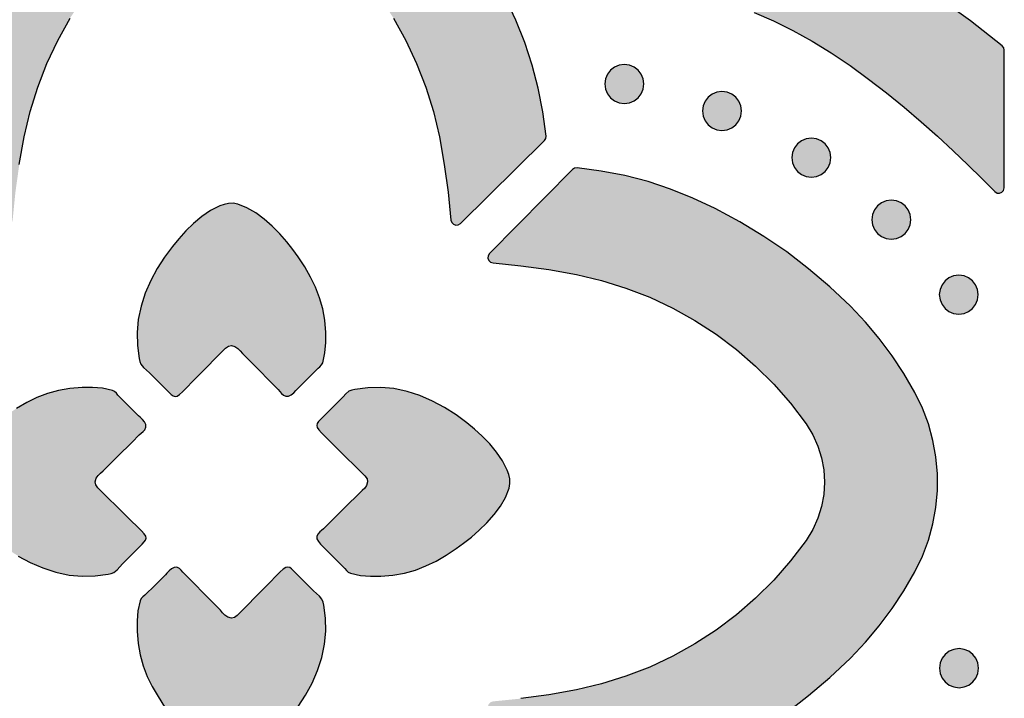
# Model space of a CAD drawing. Header units: millimetres. Extents: x -575 to 893, y -1168 to -690.
# Tile 24 of 72: x -188 to -103, y -947 to -889. Entities that reach past the tile are written whole.
import ezdxf

# ---------------------------------------------------------------- set-up
doc = ezdxf.new("R2010")
doc.units = ezdxf.units.MM
doc.layers.add('pattern', color=7, linetype='Continuous', true_color=0x000000)

msp = doc.modelspace()

# ---------------------------------------------------------------- hatches: boundary and pattern name
at = {"layer": 'pattern'}
for points in [[(-103.301, -891.448), (-103.341, -891.239), (-103.475, -891.076), (-106.236, -888.897), (-109.06, -886.853), (-111.956, -884.94), (-114.931, -883.152), (-117.993, -881.484), (-121.15, -879.932), (-121.286, -879.837), (-121.38, -879.699), (-122.93, -876.543), (-124.597, -873.48), (-126.384, -870.505), (-128.296, -867.608), (-130.338, -864.783), (-132.516, -862.021), (-132.679, -861.888), (-132.888, -861.846), (-144.766, -861.846), (-144.996, -861.903), (-145.16, -862.05), (-145.242, -862.251), (-145.228, -862.471), (-145.104, -862.672), (-143.974, -863.789), (-142.791, -864.991), (-141.569, -866.269), (-140.323, -867.618), (-139.066, -869.031), (-137.813, -870.5), (-136.578, -872.019), (-135.376, -873.581), (-134.221, -875.18), (-133.126, -876.808), (-132.106, -878.458), (-131.176, -880.125), (-130.348, -881.8), (-129.639, -883.477), (-129.062, -885.15), (-128.631, -886.811), (-128.564, -886.993), (-128.446, -887.112), (-128.263, -887.179), (-126.602, -887.611), (-124.929, -888.189), (-123.252, -888.899), (-121.577, -889.726), (-119.911, -890.657), (-118.262, -891.678), (-116.634, -892.773), (-115.036, -893.93), (-113.474, -895.133), (-111.956, -896.368), (-110.487, -897.621), (-109.075, -898.878), (-107.727, -900.125), (-106.449, -901.348), (-105.248, -902.531), (-104.132, -903.661), (-103.931, -903.786), (-103.712, -903.8), (-103.511, -903.718), (-103.364, -903.555), (-103.306, -903.325)], [(-193.74, -886.923), (-194.642, -888.838), (-195.414, -890.769), (-196.058, -892.726), (-196.576, -894.72), (-196.974, -896.762), (-197.253, -898.861), (-197.231, -899.075), (-197.109, -899.253), (-189.853, -906.428), (-189.658, -906.545), (-189.447, -906.561), (-189.251, -906.488), (-189.102, -906.337), (-189.033, -906.121), (-188.791, -903.706), (-188.457, -901.304), (-188.031, -898.912), (-187.521, -896.747), (-186.866, -894.633), (-186.07, -892.579), (-185.137, -890.59), (-184.071, -888.673), (-182.876, -886.834), (-181.557, -885.082), (-180.118, -883.421), (-178.564, -881.859), (-176.899, -880.403), (-175.127, -879.058), (-174.192, -878.483), (-173.208, -878.036), (-172.188, -877.716), (-171.143, -877.524), (-170.087, -877.46), (-169.03, -877.524), (-167.986, -877.716), (-166.966, -878.036), (-165.982, -878.483), (-165.047, -879.058), (-163.275, -880.403), (-161.609, -881.859), (-160.055, -883.421), (-158.617, -885.082), (-157.298, -886.834), (-156.103, -888.673), (-155.037, -890.59), (-154.104, -892.579), (-153.307, -894.633), (-152.653, -896.747), (-152.143, -898.912), (-151.716, -901.304), (-151.381, -903.706), (-151.138, -906.121), (-151.069, -906.337), (-150.92, -906.488), (-150.724, -906.561), (-150.514, -906.545), (-150.321, -906.428), (-143.062, -899.253), (-142.941, -899.075), (-142.921, -898.861), (-143.2, -896.762), (-143.597, -894.72), (-144.116, -892.726), (-144.759, -890.769), (-145.53, -888.838), (-146.432, -886.923), (-147.591, -884.773), (-148.843, -882.714), (-150.193, -880.738), (-151.647, -878.837), (-153.21, -877.004), (-154.888, -875.231), (-156.254, -873.934), (-157.674, -872.734), (-159.156, -871.625), (-160.707, -870.601), (-162.336, -869.657), (-163.678, -869.007), (-165.06, -868.486), (-166.474, -868.096), (-167.91, -867.836), (-169.36, -867.706), (-170.814, -867.706), (-172.263, -867.836), (-173.7, -868.096), (-175.114, -868.486), (-176.496, -869.007), (-177.838, -869.657), (-179.466, -870.601), (-181.017, -871.625), (-182.5, -872.734), (-183.92, -873.934), (-185.285, -875.231), (-186.964, -877.004), (-188.527, -878.837), (-189.981, -880.738), (-191.331, -882.714), (-192.582, -884.773)], [(-134.471, -894.352), (-134.532, -893.904), (-134.701, -893.501), (-134.965, -893.159), (-135.306, -892.896), (-135.709, -892.725), (-136.158, -892.665), (-136.605, -892.725), (-137.007, -892.896), (-137.348, -893.159), (-137.611, -893.501), (-137.781, -893.904), (-137.841, -894.352), (-137.781, -894.8), (-137.611, -895.203), (-137.348, -895.544), (-137.007, -895.807), (-136.605, -895.977), (-136.158, -896.037), (-135.709, -895.977), (-135.306, -895.807), (-134.965, -895.544), (-134.701, -895.203), (-134.532, -894.8)], [(-126.031, -896.693), (-126.091, -896.245), (-126.261, -895.842), (-126.524, -895.501), (-126.865, -895.238), (-127.267, -895.068), (-127.716, -895.008), (-128.163, -895.068), (-128.565, -895.238), (-128.906, -895.501), (-129.17, -895.842), (-129.34, -896.245), (-129.4, -896.693), (-129.34, -897.142), (-129.17, -897.545), (-128.906, -897.886), (-128.565, -898.15), (-128.163, -898.319), (-127.716, -898.38), (-127.267, -898.319), (-126.865, -898.15), (-126.524, -897.886), (-126.261, -897.545), (-126.091, -897.142)], [(-118.295, -900.72), (-118.356, -900.271), (-118.526, -899.869), (-118.79, -899.527), (-119.131, -899.263), (-119.534, -899.093), (-119.982, -899.033), (-120.429, -899.093), (-120.831, -899.263), (-121.172, -899.527), (-121.435, -899.869), (-121.605, -900.271), (-121.665, -900.72), (-121.605, -901.168), (-121.435, -901.57), (-121.172, -901.911), (-120.831, -902.175), (-120.429, -902.344), (-119.982, -902.405), (-119.534, -902.344), (-119.131, -902.175), (-118.79, -901.911), (-118.526, -901.57), (-118.356, -901.168)], [(-128.302, -905.118), (-130.217, -904.215), (-132.147, -903.443), (-134.104, -902.8), (-136.098, -902.281), (-138.139, -901.884), (-140.239, -901.605), (-140.452, -901.626), (-140.629, -901.748), (-147.804, -909.005), (-147.921, -909.199), (-147.938, -909.41), (-147.866, -909.605), (-147.715, -909.753), (-147.5, -909.822), (-145.084, -910.066), (-142.682, -910.4), (-140.289, -910.827), (-138.123, -911.336), (-136.01, -911.991), (-133.955, -912.787), (-131.967, -913.721), (-130.05, -914.787), (-128.212, -915.982), (-126.459, -917.3), (-124.799, -918.739), (-123.237, -920.293), (-121.781, -921.958), (-120.436, -923.731), (-119.861, -924.666), (-119.414, -925.649), (-119.094, -926.669), (-118.903, -927.714), (-118.839, -928.771), (-118.903, -929.827), (-119.094, -930.872), (-119.414, -931.892), (-119.861, -932.875), (-120.436, -933.81), (-121.781, -935.583), (-123.237, -937.248), (-124.799, -938.802), (-126.459, -940.241), (-128.212, -941.56), (-130.05, -942.754), (-131.967, -943.82), (-133.955, -944.754), (-136.01, -945.55), (-138.123, -946.205), (-140.289, -946.714), (-142.682, -947.141), (-145.084, -947.476), (-147.5, -947.719), (-147.715, -947.789), (-147.866, -947.938), (-147.938, -948.133), (-147.921, -948.343), (-147.804, -948.536), (-140.629, -955.795), (-140.452, -955.916), (-140.239, -955.936), (-138.139, -955.657), (-136.098, -955.26), (-134.104, -954.741), (-132.147, -954.098), (-130.217, -953.326), (-128.302, -952.423), (-126.152, -951.265), (-124.092, -950.014), (-122.116, -948.665), (-120.215, -947.211), (-118.381, -945.647), (-116.607, -943.969), (-115.311, -942.604), (-114.111, -941.184), (-113.001, -939.702), (-111.977, -938.15), (-111.033, -936.522), (-110.383, -935.18), (-109.863, -933.797), (-109.473, -932.383), (-109.213, -930.947), (-109.083, -929.498), (-109.083, -928.043), (-109.213, -926.594), (-109.473, -925.158), (-109.863, -923.744), (-110.383, -922.362), (-111.033, -921.02), (-111.977, -919.392), (-113.001, -917.84), (-114.111, -916.358), (-115.311, -914.937), (-116.607, -913.572), (-118.381, -911.894), (-120.215, -910.33), (-122.116, -908.876), (-124.092, -907.527), (-126.152, -906.276)], [(-170.627, -917.195), (-170.373, -917.009), (-170.112, -916.964), (-169.811, -917.054), (-169.561, -917.22), (-169.359, -917.428), (-169.165, -917.644), (-167.926, -918.896), (-166.686, -920.149), (-166.066, -920.775), (-165.923, -920.939), (-165.784, -921.106), (-165.622, -921.251), (-165.409, -921.352), (-165.178, -921.345), (-164.946, -921.226), (-164.73, -921.045), (-164.544, -920.855), (-164.405, -920.708), (-163.512, -919.819), (-162.618, -918.93), (-162.463, -918.791), (-162.319, -918.645), (-162.219, -918.452), (-162.031, -917.584), (-161.955, -916.715), (-161.958, -915.832), (-162.043, -914.777), (-162.221, -913.782), (-162.49, -912.835), (-162.841, -911.925), (-163.27, -911.041), (-163.771, -910.171), (-164.339, -909.304), (-164.801, -908.664), (-165.335, -907.99), (-165.932, -907.308), (-166.583, -906.647), (-167.28, -906.032), (-168.013, -905.491), (-168.775, -905.051), (-169.556, -904.738), (-169.971, -904.66), (-170.36, -904.674), (-170.74, -904.76), (-171.126, -904.9), (-171.918, -905.296), (-172.677, -905.81), (-173.394, -906.409), (-174.062, -907.061), (-174.672, -907.733), (-175.216, -908.393), (-175.9, -909.318), (-176.532, -910.307), (-177.094, -911.351), (-177.567, -912.439), (-177.932, -913.561), (-178.172, -914.706), (-178.273, -915.829), (-178.245, -916.956), (-178.092, -918.074), (-178.046, -918.335), (-177.945, -918.587), (-177.72, -918.857), (-177.468, -919.092), (-177.213, -919.325), (-175.733, -920.797), (-175.507, -921.027), (-175.32, -921.206), (-175.154, -921.323), (-174.992, -921.369), (-174.814, -921.33), (-174.603, -921.196), (-174.341, -920.957), (-173.103, -919.703)], [(-111.388, -906.087), (-111.448, -905.639), (-111.618, -905.236), (-111.882, -904.895), (-112.223, -904.631), (-112.626, -904.461), (-113.074, -904.4), (-113.522, -904.461), (-113.924, -904.631), (-114.265, -904.895), (-114.529, -905.236), (-114.699, -905.639), (-114.759, -906.087), (-114.699, -906.535), (-114.529, -906.938), (-114.265, -907.279), (-113.924, -907.542), (-113.522, -907.712), (-113.074, -907.772), (-112.626, -907.712), (-112.223, -907.542), (-111.882, -907.279), (-111.618, -906.938), (-111.448, -906.535)], [(-105.548, -912.56), (-105.608, -912.111), (-105.778, -911.708), (-106.041, -911.367), (-106.382, -911.103), (-106.785, -910.933), (-107.233, -910.873), (-107.68, -910.933), (-108.083, -911.103), (-108.424, -911.367), (-108.687, -911.708), (-108.858, -912.111), (-108.918, -912.56), (-108.858, -913.008), (-108.687, -913.41), (-108.424, -913.751), (-108.083, -914.015), (-107.68, -914.185), (-107.233, -914.245), (-106.785, -914.185), (-106.382, -914.015), (-106.041, -913.751), (-105.778, -913.41), (-105.608, -913.008)], [(-181.662, -929.249), (-181.848, -928.995), (-181.893, -928.734), (-181.804, -928.433), (-181.638, -928.183), (-181.429, -927.981), (-181.213, -927.786), (-179.962, -926.547), (-178.708, -925.308), (-178.082, -924.687), (-177.918, -924.545), (-177.752, -924.406), (-177.606, -924.244), (-177.505, -924.031), (-177.512, -923.8), (-177.632, -923.568), (-177.812, -923.352), (-178.002, -923.167), (-178.15, -923.028), (-179.039, -922.133), (-179.928, -921.24), (-180.066, -921.085), (-180.213, -920.941), (-180.405, -920.84), (-181.273, -920.653), (-182.142, -920.577), (-183.023, -920.58), (-184.079, -920.664), (-185.075, -920.844), (-186.022, -921.112), (-186.932, -921.464), (-187.816, -921.893), (-188.686, -922.395), (-189.554, -922.963), (-190.194, -923.424), (-190.868, -923.958), (-191.549, -924.554), (-192.211, -925.205), (-192.825, -925.901), (-193.367, -926.635), (-193.806, -927.397), (-194.119, -928.178), (-194.198, -928.594), (-194.184, -928.983), (-194.097, -929.362), (-193.958, -929.748), (-193.562, -930.54), (-193.048, -931.299), (-192.449, -932.017), (-191.797, -932.684), (-191.124, -933.294), (-190.465, -933.838), (-189.54, -934.521), (-188.55, -935.153), (-187.506, -935.715), (-186.418, -936.189), (-185.296, -936.554), (-184.151, -936.794), (-183.028, -936.895), (-181.901, -936.867), (-180.783, -936.714), (-180.521, -936.67), (-180.27, -936.569), (-180.001, -936.343), (-179.765, -936.09), (-179.53, -935.835), (-178.06, -934.355), (-177.831, -934.128), (-177.652, -933.942), (-177.534, -933.776), (-177.489, -933.614), (-177.528, -933.437), (-177.661, -933.227), (-177.901, -932.964), (-179.154, -931.725)], [(-158.571, -928.231), (-158.385, -928.484), (-158.341, -928.745), (-158.431, -929.046), (-158.597, -929.297), (-158.806, -929.498), (-159.022, -929.693), (-160.274, -930.932), (-161.527, -932.171), (-162.154, -932.792), (-162.317, -932.935), (-162.483, -933.073), (-162.628, -933.235), (-162.73, -933.448), (-162.723, -933.679), (-162.603, -933.911), (-162.423, -934.128), (-162.233, -934.314), (-162.086, -934.453), (-161.195, -935.346), (-160.307, -936.239), (-160.169, -936.395), (-160.022, -936.538), (-159.828, -936.639), (-158.962, -936.826), (-158.093, -936.902), (-157.21, -936.9), (-156.155, -936.815), (-155.16, -936.636), (-154.213, -936.368), (-153.303, -936.016), (-152.419, -935.587), (-151.549, -935.085), (-150.682, -934.517), (-150.042, -934.055), (-149.367, -933.521), (-148.686, -932.925), (-148.025, -932.274), (-147.41, -931.578), (-146.869, -930.844), (-146.429, -930.082), (-146.117, -929.301), (-146.038, -928.886), (-146.052, -928.497), (-146.138, -928.118), (-146.278, -927.731), (-146.674, -926.94), (-147.188, -926.181), (-147.787, -925.463), (-148.439, -924.796), (-149.111, -924.186), (-149.771, -923.642), (-150.696, -922.958), (-151.685, -922.326), (-152.729, -921.764), (-153.817, -921.291), (-154.938, -920.925), (-156.082, -920.686), (-157.207, -920.585), (-158.334, -920.612), (-159.45, -920.765), (-159.713, -920.811), (-159.963, -920.91), (-160.233, -921.137), (-160.469, -921.39), (-160.703, -921.644), (-162.173, -923.124), (-162.403, -923.351), (-162.583, -923.537), (-162.7, -923.703), (-162.745, -923.865), (-162.707, -924.042), (-162.574, -924.253), (-162.334, -924.515), (-161.081, -925.754)], [(-169.609, -940.286), (-169.862, -940.472), (-170.123, -940.517), (-170.425, -940.426), (-170.675, -940.26), (-170.876, -940.051), (-171.071, -939.835), (-172.31, -938.584), (-173.55, -937.331), (-174.17, -936.704), (-174.313, -936.54), (-174.451, -936.374), (-174.614, -936.229), (-174.826, -936.127), (-175.057, -936.135), (-175.289, -936.255), (-175.506, -936.435), (-175.691, -936.625), (-175.829, -936.772), (-176.724, -937.663), (-177.617, -938.55), (-177.772, -938.688), (-177.916, -938.835), (-178.017, -939.027), (-178.204, -939.895), (-178.28, -940.765), (-178.278, -941.647), (-178.193, -942.702), (-178.013, -943.697), (-177.745, -944.644), (-177.393, -945.554), (-176.964, -946.438), (-176.463, -947.308), (-175.895, -948.176), (-175.432, -948.816), (-174.899, -949.49), (-174.303, -950.171), (-173.652, -950.833), (-172.955, -951.448), (-172.222, -951.988), (-171.461, -952.429), (-170.679, -952.741), (-170.263, -952.82), (-169.874, -952.806), (-169.495, -952.719), (-169.11, -952.58), (-168.317, -952.184), (-167.558, -951.67), (-166.841, -951.07), (-166.173, -950.419), (-165.564, -949.746), (-165.02, -949.087), (-164.336, -948.162), (-163.704, -947.172), (-163.142, -946.129), (-162.669, -945.041), (-162.303, -943.92), (-162.064, -942.775), (-161.962, -941.651), (-161.99, -940.523), (-162.143, -939.407), (-162.188, -939.145), (-162.288, -938.894), (-162.514, -938.624), (-162.767, -938.388), (-163.021, -938.154), (-164.503, -936.682), (-164.729, -936.453), (-164.916, -936.274), (-165.081, -936.157), (-165.243, -936.112), (-165.42, -936.15), (-165.631, -936.284), (-165.893, -936.523), (-167.132, -937.776)], [(-105.523, -944.844), (-105.583, -944.396), (-105.753, -943.993), (-106.017, -943.652), (-106.359, -943.389), (-106.762, -943.219), (-107.21, -943.159), (-107.657, -943.219), (-108.059, -943.389), (-108.399, -943.652), (-108.663, -943.993), (-108.832, -944.396), (-108.892, -944.844), (-108.832, -945.293), (-108.663, -945.696), (-108.399, -946.037), (-108.059, -946.301), (-107.657, -946.47), (-107.21, -946.531), (-106.762, -946.47), (-106.359, -946.301), (-106.017, -946.037), (-105.753, -945.696), (-105.583, -945.293)]]:
    msp.add_hatch(color=256, dxfattribs=at).paths.add_polyline_path(points, flags=0)

# ---------------------------------------------------------------- linework, layer by layer
for points in [[(-156.103, -888.673), (-155.037, -890.59), (-154.104, -892.579), (-153.307, -894.633), (-152.653, -896.747), (-152.143, -898.912), (-151.716, -901.304), (-151.381, -903.706), (-151.138, -906.121), (-151.069, -906.337), (-150.92, -906.488), (-150.724, -906.561), (-150.514, -906.545), (-150.321, -906.428), (-143.062, -899.253), (-142.941, -899.075), (-142.921, -898.861), (-143.2, -896.762), (-143.597, -894.72), (-144.116, -892.726), (-144.759, -890.769), (-145.53, -888.838), (-146.432, -886.923)], [(-124.929, -888.189), (-123.252, -888.899), (-121.577, -889.726), (-119.911, -890.657), (-118.262, -891.678), (-116.634, -892.773), (-115.036, -893.93), (-113.474, -895.133), (-111.956, -896.368), (-110.487, -897.621), (-109.075, -898.878), (-107.727, -900.125), (-106.449, -901.348), (-105.248, -902.531), (-104.132, -903.661), (-103.931, -903.786), (-103.712, -903.8), (-103.511, -903.718), (-103.364, -903.555), (-103.306, -903.325), (-103.301, -891.448), (-103.341, -891.239), (-103.475, -891.076), (-106.236, -888.897), (-109.06, -886.853)], [(-188.457, -901.304), (-188.031, -898.912), (-187.521, -896.747), (-186.866, -894.633), (-186.07, -892.579), (-185.137, -890.59), (-184.071, -888.673)], [(-122.116, -948.665), (-120.215, -947.211), (-118.381, -945.647), (-116.607, -943.969), (-115.311, -942.604), (-114.111, -941.184), (-113.001, -939.702), (-111.977, -938.15), (-111.033, -936.522), (-110.383, -935.18), (-109.863, -933.797), (-109.473, -932.383), (-109.213, -930.947), (-109.083, -929.498), (-109.083, -928.043), (-109.213, -926.594), (-109.473, -925.158), (-109.863, -923.744), (-110.383, -922.362), (-111.033, -921.02), (-111.977, -919.392), (-113.001, -917.84), (-114.111, -916.358), (-115.311, -914.937), (-116.607, -913.572), (-118.381, -911.894), (-120.215, -910.33), (-122.116, -908.876), (-124.092, -907.527), (-126.152, -906.276), (-128.302, -905.118), (-130.217, -904.215), (-132.147, -903.443), (-134.104, -902.8), (-136.098, -902.281), (-138.139, -901.884), (-140.239, -901.605), (-140.452, -901.626), (-140.629, -901.748), (-147.804, -909.005), (-147.921, -909.199), (-147.938, -909.41), (-147.866, -909.605), (-147.715, -909.753), (-147.5, -909.822), (-145.084, -910.066), (-142.682, -910.4), (-140.289, -910.827), (-138.123, -911.336), (-136.01, -911.991), (-133.955, -912.787), (-131.967, -913.721), (-130.05, -914.787), (-128.212, -915.982), (-126.459, -917.3), (-124.799, -918.739), (-123.237, -920.293), (-121.781, -921.958), (-120.436, -923.731), (-119.861, -924.666), (-119.414, -925.649), (-119.094, -926.669), (-118.903, -927.714), (-118.839, -928.771), (-118.903, -929.827), (-119.094, -930.872), (-119.414, -931.892), (-119.861, -932.875), (-120.436, -933.81), (-121.781, -935.583), (-123.237, -937.248), (-124.799, -938.802), (-126.459, -940.241), (-128.212, -941.56), (-130.05, -942.754), (-131.967, -943.82), (-133.955, -944.754), (-136.01, -945.55), (-138.123, -946.205), (-140.289, -946.714), (-142.682, -947.141), (-145.084, -947.476)], [(-188.55, -935.153), (-187.506, -935.715), (-186.418, -936.189), (-185.296, -936.554), (-184.151, -936.794), (-183.028, -936.895), (-181.901, -936.867), (-180.783, -936.714), (-180.521, -936.67), (-180.27, -936.569), (-180.001, -936.343), (-179.765, -936.09), (-179.53, -935.835), (-178.06, -934.355), (-177.831, -934.128), (-177.652, -933.942), (-177.534, -933.776), (-177.489, -933.614), (-177.528, -933.437), (-177.661, -933.227), (-177.901, -932.964), (-179.154, -931.725), (-181.662, -929.249), (-181.848, -928.995), (-181.893, -928.734), (-181.804, -928.433), (-181.638, -928.183), (-181.429, -927.981), (-181.213, -927.786), (-179.962, -926.547), (-178.708, -925.308), (-178.082, -924.687), (-177.918, -924.545), (-177.752, -924.406), (-177.606, -924.244), (-177.505, -924.031), (-177.512, -923.8), (-177.632, -923.568), (-177.812, -923.352), (-178.002, -923.167), (-178.15, -923.028), (-179.039, -922.133), (-179.928, -921.24), (-180.066, -921.085), (-180.213, -920.941), (-180.405, -920.84), (-181.273, -920.653), (-182.142, -920.577), (-183.023, -920.58), (-184.079, -920.664), (-185.075, -920.844), (-186.022, -921.112), (-186.932, -921.464), (-187.816, -921.893), (-188.686, -922.395)], [(-164.336, -948.162), (-163.704, -947.172), (-163.142, -946.129), (-162.669, -945.041), (-162.303, -943.92), (-162.064, -942.775), (-161.962, -941.651), (-161.99, -940.523), (-162.143, -939.407), (-162.188, -939.145), (-162.288, -938.894), (-162.514, -938.624), (-162.767, -938.388), (-163.021, -938.154), (-164.503, -936.682), (-164.729, -936.453), (-164.916, -936.274), (-165.081, -936.157), (-165.243, -936.112), (-165.42, -936.15), (-165.631, -936.284), (-165.893, -936.523), (-167.132, -937.776), (-169.609, -940.286), (-169.862, -940.472), (-170.123, -940.517), (-170.425, -940.426), (-170.675, -940.26), (-170.876, -940.051), (-171.071, -939.835), (-172.31, -938.584), (-173.55, -937.331), (-174.17, -936.704), (-174.313, -936.54), (-174.451, -936.374), (-174.614, -936.229), (-174.826, -936.127), (-175.057, -936.135), (-175.289, -936.255), (-175.506, -936.435), (-175.691, -936.625), (-175.829, -936.772), (-176.724, -937.663), (-177.617, -938.55), (-177.772, -938.688), (-177.916, -938.835), (-178.017, -939.027), (-178.204, -939.895), (-178.28, -940.765), (-178.278, -941.647), (-178.193, -942.702), (-178.013, -943.697), (-177.745, -944.644), (-177.393, -945.554), (-176.964, -946.438), (-176.463, -947.308), (-175.895, -948.176)]]:
    msp.add_lwpolyline(points, dxfattribs=at)
for points in [[(-134.471, -894.352), (-134.532, -893.904), (-134.701, -893.501), (-134.965, -893.159), (-135.306, -892.896), (-135.709, -892.725), (-136.158, -892.665), (-136.605, -892.725), (-137.007, -892.896), (-137.348, -893.159), (-137.611, -893.501), (-137.781, -893.904), (-137.841, -894.352), (-137.781, -894.8), (-137.611, -895.203), (-137.348, -895.544), (-137.007, -895.807), (-136.605, -895.977), (-136.158, -896.037), (-135.709, -895.977), (-135.306, -895.807), (-134.965, -895.544), (-134.701, -895.203), (-134.532, -894.8)], [(-126.031, -896.693), (-126.091, -896.245), (-126.261, -895.842), (-126.524, -895.501), (-126.865, -895.238), (-127.267, -895.068), (-127.716, -895.008), (-128.163, -895.068), (-128.565, -895.238), (-128.906, -895.501), (-129.17, -895.842), (-129.34, -896.245), (-129.4, -896.693), (-129.34, -897.142), (-129.17, -897.545), (-128.906, -897.886), (-128.565, -898.15), (-128.163, -898.319), (-127.716, -898.38), (-127.267, -898.319), (-126.865, -898.15), (-126.524, -897.886), (-126.261, -897.545), (-126.091, -897.142)], [(-118.295, -900.72), (-118.356, -900.271), (-118.526, -899.869), (-118.79, -899.527), (-119.131, -899.263), (-119.534, -899.093), (-119.982, -899.033), (-120.429, -899.093), (-120.831, -899.263), (-121.172, -899.527), (-121.435, -899.869), (-121.605, -900.271), (-121.665, -900.72), (-121.605, -901.168), (-121.435, -901.57), (-121.172, -901.911), (-120.831, -902.175), (-120.429, -902.344), (-119.982, -902.405), (-119.534, -902.344), (-119.131, -902.175), (-118.79, -901.911), (-118.526, -901.57), (-118.356, -901.168)], [(-170.627, -917.195), (-170.373, -917.009), (-170.112, -916.964), (-169.811, -917.054), (-169.561, -917.22), (-169.359, -917.428), (-169.165, -917.644), (-167.926, -918.896), (-166.686, -920.149), (-166.066, -920.775), (-165.923, -920.939), (-165.784, -921.106), (-165.622, -921.251), (-165.409, -921.352), (-165.178, -921.345), (-164.946, -921.226), (-164.73, -921.045), (-164.544, -920.855), (-164.405, -920.708), (-163.512, -919.819), (-162.618, -918.93), (-162.463, -918.791), (-162.319, -918.645), (-162.219, -918.452), (-162.031, -917.584), (-161.955, -916.715), (-161.958, -915.832), (-162.043, -914.777), (-162.221, -913.782), (-162.49, -912.835), (-162.841, -911.925), (-163.27, -911.041), (-163.771, -910.171), (-164.339, -909.304), (-164.801, -908.664), (-165.335, -907.99), (-165.932, -907.308), (-166.583, -906.647), (-167.28, -906.032), (-168.013, -905.491), (-168.775, -905.051), (-169.556, -904.738), (-169.971, -904.66), (-170.36, -904.674), (-170.74, -904.76), (-171.126, -904.9), (-171.918, -905.296), (-172.677, -905.81), (-173.394, -906.409), (-174.062, -907.061), (-174.672, -907.733), (-175.216, -908.393), (-175.9, -909.318), (-176.532, -910.307), (-177.094, -911.351), (-177.567, -912.439), (-177.932, -913.561), (-178.172, -914.706), (-178.273, -915.829), (-178.245, -916.956), (-178.092, -918.074), (-178.046, -918.335), (-177.945, -918.587), (-177.72, -918.857), (-177.468, -919.092), (-177.213, -919.325), (-175.733, -920.797), (-175.507, -921.027), (-175.32, -921.206), (-175.154, -921.323), (-174.992, -921.369), (-174.814, -921.33), (-174.603, -921.196), (-174.341, -920.957), (-173.103, -919.703)], [(-111.388, -906.087), (-111.448, -905.639), (-111.618, -905.236), (-111.882, -904.895), (-112.223, -904.631), (-112.626, -904.461), (-113.074, -904.4), (-113.522, -904.461), (-113.924, -904.631), (-114.265, -904.895), (-114.529, -905.236), (-114.699, -905.639), (-114.759, -906.087), (-114.699, -906.535), (-114.529, -906.938), (-114.265, -907.279), (-113.924, -907.542), (-113.522, -907.712), (-113.074, -907.772), (-112.626, -907.712), (-112.223, -907.542), (-111.882, -907.279), (-111.618, -906.938), (-111.448, -906.535)], [(-105.548, -912.56), (-105.608, -912.111), (-105.778, -911.708), (-106.041, -911.367), (-106.382, -911.103), (-106.785, -910.933), (-107.233, -910.873), (-107.68, -910.933), (-108.083, -911.103), (-108.424, -911.367), (-108.687, -911.708), (-108.858, -912.111), (-108.918, -912.56), (-108.858, -913.008), (-108.687, -913.41), (-108.424, -913.751), (-108.083, -914.015), (-107.68, -914.185), (-107.233, -914.245), (-106.785, -914.185), (-106.382, -914.015), (-106.041, -913.751), (-105.778, -913.41), (-105.608, -913.008)], [(-158.571, -928.231), (-158.385, -928.484), (-158.341, -928.745), (-158.431, -929.046), (-158.597, -929.297), (-158.806, -929.498), (-159.022, -929.693), (-160.274, -930.932), (-161.527, -932.171), (-162.154, -932.792), (-162.317, -932.935), (-162.483, -933.073), (-162.628, -933.235), (-162.73, -933.448), (-162.723, -933.679), (-162.603, -933.911), (-162.423, -934.128), (-162.233, -934.314), (-162.086, -934.453), (-161.195, -935.346), (-160.307, -936.239), (-160.169, -936.395), (-160.022, -936.538), (-159.828, -936.639), (-158.962, -936.826), (-158.093, -936.902), (-157.21, -936.9), (-156.155, -936.815), (-155.16, -936.636), (-154.213, -936.368), (-153.303, -936.016), (-152.419, -935.587), (-151.549, -935.085), (-150.682, -934.517), (-150.042, -934.055), (-149.367, -933.521), (-148.686, -932.925), (-148.025, -932.274), (-147.41, -931.578), (-146.869, -930.844), (-146.429, -930.082), (-146.117, -929.301), (-146.038, -928.886), (-146.052, -928.497), (-146.138, -928.118), (-146.278, -927.731), (-146.674, -926.94), (-147.188, -926.181), (-147.787, -925.463), (-148.439, -924.796), (-149.111, -924.186), (-149.771, -923.642), (-150.696, -922.958), (-151.685, -922.326), (-152.729, -921.764), (-153.817, -921.291), (-154.938, -920.925), (-156.082, -920.686), (-157.207, -920.585), (-158.334, -920.612), (-159.45, -920.765), (-159.713, -920.811), (-159.963, -920.91), (-160.233, -921.137), (-160.469, -921.39), (-160.703, -921.644), (-162.173, -923.124), (-162.403, -923.351), (-162.583, -923.537), (-162.7, -923.703), (-162.745, -923.865), (-162.707, -924.042), (-162.574, -924.253), (-162.334, -924.515), (-161.081, -925.754)], [(-105.523, -944.844), (-105.583, -944.396), (-105.753, -943.993), (-106.017, -943.652), (-106.359, -943.389), (-106.762, -943.219), (-107.21, -943.159), (-107.657, -943.219), (-108.059, -943.389), (-108.399, -943.652), (-108.663, -943.993), (-108.832, -944.396), (-108.892, -944.844), (-108.832, -945.293), (-108.663, -945.696), (-108.399, -946.037), (-108.059, -946.301), (-107.657, -946.47), (-107.21, -946.531), (-106.762, -946.47), (-106.359, -946.301), (-106.017, -946.037), (-105.753, -945.696), (-105.583, -945.293)]]:
    msp.add_lwpolyline(points, close=True, dxfattribs=at)

doc.saveas('drawing.dxf')
